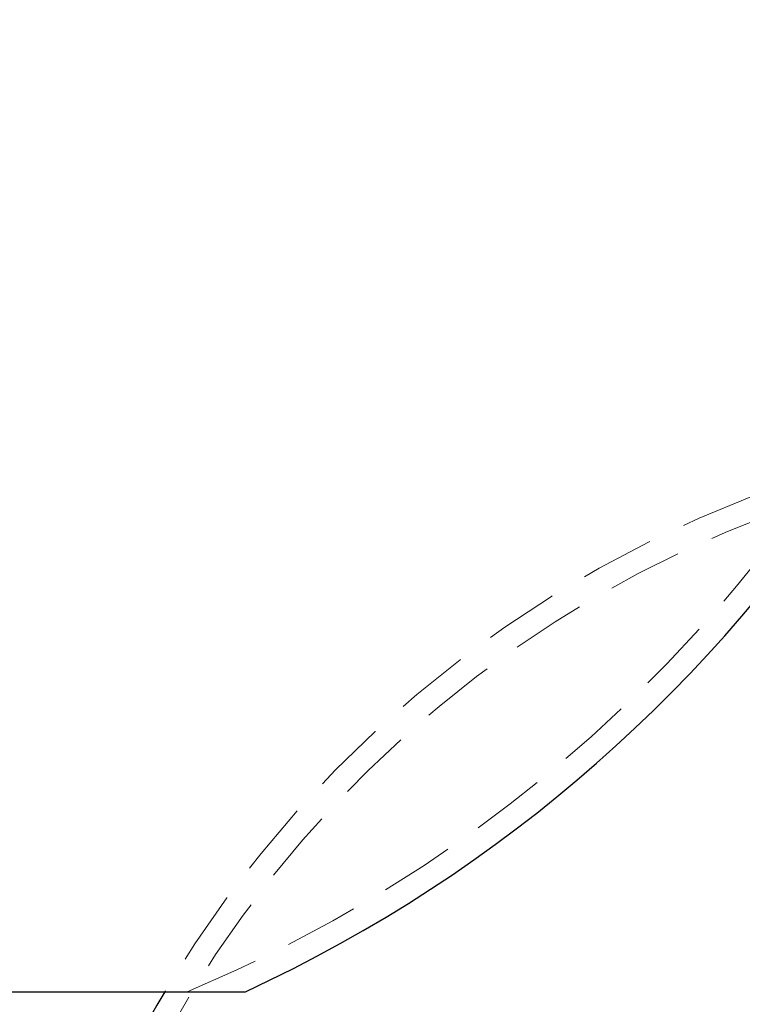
# Model space of a CAD drawing. Header units: millimetres. Extents: x 373 to 928, y 275 to 747.
# Tile 57 of 117: x 687 to 700, y 352 to 369. Entities that reach past the tile are written whole.
import ezdxf

# ---------------------------------------------------------------- set-up
doc = ezdxf.new("R2010")
doc.units = ezdxf.units.MM
doc.linetypes.add('HIDDEN', pattern=[1.905, 1.27, -0.635])
doc.styles.add('SLDTEXTSTYLE0', font='TXT', dxfattribs={"width": 0.75})
doc.dimstyles.new('SLDDIMSTYLE0', dxfattribs={"dimtxt": 3.5, "dimasz": 3.556, "dimexe": 0, "dimexo": 0.0625, "dimgap": 0.875, "dimtad": 1, "dimdec": 0, "dimlfac": 5, "dimrnd": 1e-09, "dimzin": 12, "dimdsep": 46, "dimtxsty": 'SLDTEXTSTYLE0', "dimblk1": 'CLOSED', "dimblk2": 'CLOSED', "dimsah": 1, "dimcen": 0.09, "dimadec": 0, "dimazin": 3, "dimtfac": 1, "dimtdec": 0, "dimtofl": 0, "dimtmove": 0, "dimatfit": 3, "dimldrblk": 'CLOSED', "dimfxl": 0, "dimfrac": 2, "dimtolj": 1, "dimtzin": 12, "dimarcsym": 0})

# ---------------------------------------------------------------- blocks, each defined once
blk = doc.blocks.new('_Closed')
at = {"color": 0, "linetype": 'ByBlock', "lineweight": -2}
for p, q in [((-1, 0.166667), (0, 0)), ((-1, 0.166667), (-1, -0.166667)), ((0, 0), (-1, -0.166667)), ((0, 0), (-1, 0))]:
    blk.add_line(p, q, dxfattribs=at)
blk = doc.blocks.new('_D')
at = {"color": 7, "linetype": 'Continuous', "lineweight": 0}
for p, q in [((715.474, 535.198), (750.697, 535.198)), ((749.697, 535.198), (749.697, 275.227)), ((668.671, 275.227), (750.697, 275.227))]:
    blk.add_line(p, q, dxfattribs=at)
at = {"color": 7, "linetype": 'Continuous', "lineweight": 18, "xscale": 3.556, "yscale": 3.556}
for p, rotation in [((749.697, 535.198, -1.633), 90.0000000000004), ((749.697, 275.227, -1.633), 270.0000000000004)]:
    blk.add_blockref('_Closed', p, dxfattribs=dict(at, rotation=rotation))
at = {"color": 7, "linetype": 'Continuous', "lineweight": 18, "insert": (745.185, 417.729), "char_height": 3.5, "attachment_point": 1, "rotation": 90, "style": 'SLDTEXTSTYLE0'}
blk.add_mtext('1300', dxfattribs=at)

msp = doc.modelspace()

# ---------------------------------------------------------------- linework, layer by layer
at = {"color": 7, "linetype": 'Continuous', "lineweight": 25}
msp.add_line((670.257, 352.078), (691.257, 352.078), dxfattribs=at)
at = {"color": 7, "linetype": 'HIDDEN', "lineweight": 18}
for centre, radius, start, end in [((680.757, 374.766), 24.6, 292.7382, 0), ((707.074, 341.861), 19.6, 93.2173, 248.5441), ((707.074, 341.861), 20, 105.5562, 149.2815)]:
    msp.add_arc(centre, radius, start, end, dxfattribs=at)
at = {"color": 7, "linetype": 'Continuous', "lineweight": 25}
for centre, radius, start, end in [((680.757, 374.766), 25, 294.8346, 0), ((707.074, 341.861), 20, 149.2815, 245.7952)]:
    msp.add_arc(centre, radius, start, end, dxfattribs=at)

# ---------------------------------------------------------------- dimensions: what is measured, and where the dimension line sits
at = {"color": 7, "linetype": 'Continuous', "lineweight": 18}
dim = msp.add_linear_dim(base=(749.697, 275.227), p1=(714.474, 535.198), p2=(667.671, 275.227), angle=90, dimstyle='SLDDIMSTYLE0', dxfattribs=at)
dim.commit()
dim.dimension.update_dxf_attribs({"geometry": '_D', "text_midpoint": (749.697, 422.901), "dimtype": 160})

doc.saveas('drawing.dxf')
